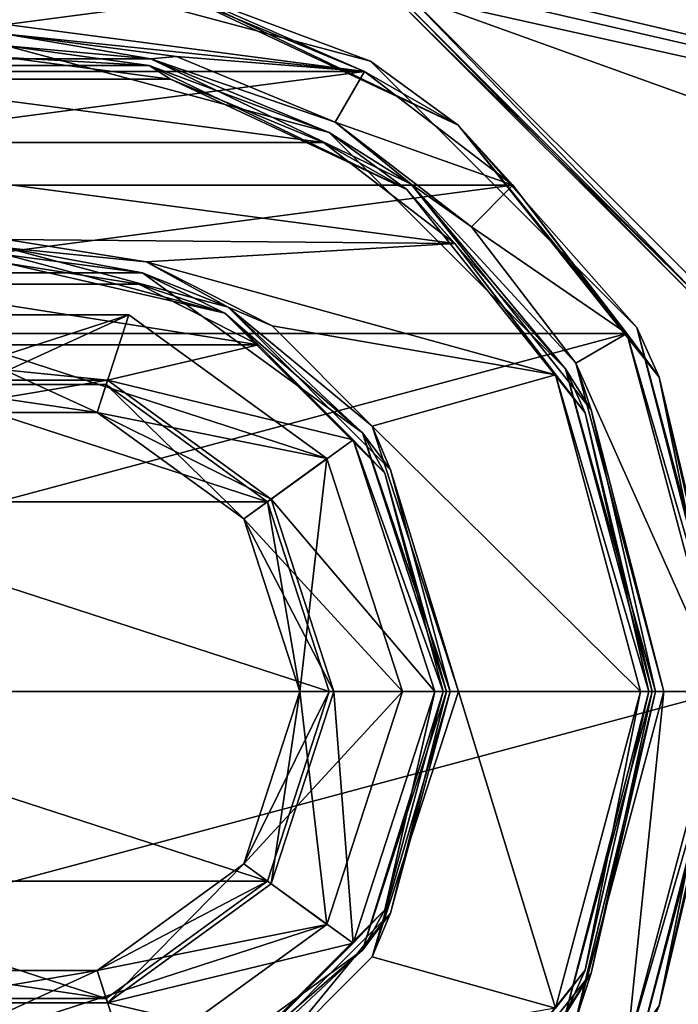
# Model space of a CAD drawing. Header units: millimetres. Extents: x -114 to 114, y -48 to 36.
# Tile 168 of 256: x -23 to -12, y -5 to 11. Entities that reach past the tile are written whole.
import ezdxf

# ---------------------------------------------------------------- set-up
doc = ezdxf.new("R2010")
doc.units = ezdxf.units.MM
doc.header["$LTSCALE"] = 65.185185
for name, color, linetype in [('2', 7, 'CONTINUOUS'), ('2786', 7, 'CONTINUOUS'), ('2804', 7, 'CONTINUOUS'), ('2805', 7, 'CONTINUOUS'), ('2806', 7, 'CONTINUOUS'), ('2807', 7, 'CONTINUOUS'), ('2808', 7, 'CONTINUOUS'), ('2809', 7, 'CONTINUOUS'), ('2810', 7, 'CONTINUOUS'), ('2811', 7, 'CONTINUOUS'), ('2812', 7, 'CONTINUOUS'), ('2813', 7, 'CONTINUOUS'), ('2814', 7, 'CONTINUOUS'), ('2815', 7, 'CONTINUOUS'), ('2816', 7, 'CONTINUOUS'), ('2817', 7, 'CONTINUOUS'), ('2818', 7, 'CONTINUOUS'), ('2819', 7, 'CONTINUOUS'), ('2820', 7, 'CONTINUOUS'), ('2821', 7, 'CONTINUOUS'), ('2822', 7, 'CONTINUOUS'), ('2823', 7, 'CONTINUOUS'), ('2824', 7, 'CONTINUOUS'), ('2825', 7, 'CONTINUOUS'), ('2826', 7, 'CONTINUOUS'), ('2827', 7, 'CONTINUOUS'), ('2828', 7, 'CONTINUOUS'), ('2829', 7, 'CONTINUOUS'), ('2830', 7, 'CONTINUOUS'), ('2831', 7, 'CONTINUOUS'), ('2832', 7, 'CONTINUOUS'), ('2833', 7, 'CONTINUOUS'), ('2834', 7, 'CONTINUOUS'), ('2835', 7, 'CONTINUOUS'), ('2836', 7, 'CONTINUOUS'), ('2837', 7, 'CONTINUOUS'), ('2838', 7, 'CONTINUOUS'), ('2839', 7, 'CONTINUOUS'), ('2840', 7, 'CONTINUOUS'), ('74', 7, 'CONTINUOUS'), ('83', 7, 'CONTINUOUS'), ('85', 7, 'CONTINUOUS')]:
    doc.layers.add(name, color=color, linetype=linetype)

msp = doc.modelspace()

# ---------------------------------------------------------------- linework, layer by layer
at = {"layer": '2', "linetype": 'CONTINUOUS'}
for points in [[(113, 35, 92.5), (-113, 35, 92.5), (72.725, 6.847, 92.5), (113, 35, 92.5)], [(-113, 35, 92.5), (-23.5, 13.7, 92.5), (17.674, 4.231, 92.5), (-113, 35, 92.5)], [(-113, 35, 92.5), (63.3, 0, 92.5), (64.674, 4.231, 92.5), (-113, 35, 92.5)], [(63.3, 0, 92.5), (-113, 35, 92.5), (25.725, 6.847, 92.5), (63.3, 0, 92.5)], [(72.725, 6.847, 92.5), (-113, 35, 92.5), (68.275, 6.847, 92.5), (72.725, 6.847, 92.5)], [(68.275, 6.847, 92.5), (-113, 35, 92.5), (64.674, 4.231, 92.5), (68.275, 6.847, 92.5)], [(25.725, 6.847, 92.5), (-113, 35, 92.5), (21.275, 6.847, 92.5), (25.725, 6.847, 92.5)], [(21.275, 6.847, 92.5), (-113, 35, 92.5), (17.674, 4.231, 92.5), (21.275, 6.847, 92.5)], [(-23.5, 13.7, 92.5), (-16.649, 11.864, 92.5), (17.674, 4.231, 92.5), (-23.5, 13.7, 92.5)], [(-16.649, 11.864, 92.5), (-11.634, 6.848, 92.5), (16.3, 0, 92.5), (-16.649, 11.864, 92.5)], [(-16.649, 11.864, 92.5), (16.3, 0, 92.5), (17.674, 4.231, 92.5), (-16.649, 11.864, 92.5)]]:
    msp.add_3dface(points, dxfattribs=at)
at = {"layer": '2786', "linetype": 'CONTINUOUS'}
for points in [[(110.5, 32.5, 90), (-11.634, 6.848, 90), (-16.649, 11.864, 90), (110.5, 32.5, 90)], [(-50.5, -32.5, 90), (-16.649, -11.864, 90), (16.3, 0, 90), (-50.5, -32.5, 90)], [(-50.5, -32.5, 90), (63.3, 0, 90), (64.674, -4.231, 90), (-50.5, -32.5, 90)], [(63.3, 0, 90), (-50.5, -32.5, 90), (25.725, -6.847, 90), (63.3, 0, 90)], [(-50.5, -32.5, 90), (16.3, 0, 90), (17.674, -4.231, 90), (-50.5, -32.5, 90)], [(-16.649, -11.864, 90), (-11.634, -6.848, 90), (16.3, 0, 90), (-16.649, -11.864, 90)], [(-50.5, -32.5, 90), (64.674, -4.231, 90), (68.275, -6.847, 90), (-50.5, -32.5, 90)], [(-50.5, -32.5, 90), (17.674, -4.231, 90), (21.275, -6.847, 90), (-50.5, -32.5, 90)]]:
    msp.add_3dface(points, dxfattribs=at)
at = {"layer": '2804', "linetype": 'CONTINUOUS'}
for points in [[(-20.341, 11.784, 79.946), (-17.398, 10.565, 79.946), (-26.659, 11.784, 79.946), (-20.341, 11.784, 79.946)], [(-26.659, 11.784, 79.946), (-17.398, 10.565, 79.946), (-23.5, 11.2, 79.946), (-26.659, 11.784, 79.946)], [(-23.5, 11.2, 79.946), (-17.398, 10.565, 79.946), (-20.6, 10.818, 79.946), (-23.5, 11.2, 79.946)], [(-20.6, 10.818, 79.946), (-17.398, 10.565, 79.946), (-17.898, 9.698, 79.946), (-20.6, 10.818, 79.946)], [(-17.398, 10.565, 79.946), (-14.871, 8.625, 79.946), (-17.898, 9.698, 79.946), (-17.398, 10.565, 79.946)], [(-17.898, 9.698, 79.946), (-14.871, 8.625, 79.946), (-15.578, 7.917, 79.946), (-17.898, 9.698, 79.946)], [(-14.871, 8.625, 79.946), (-12.932, 6.097, 79.946), (-15.578, 7.917, 79.946), (-14.871, 8.625, 79.946)], [(-15.578, 7.917, 79.946), (-12.932, 6.097, 79.946), (-13.798, 5.596, 79.946), (-15.578, 7.917, 79.946)], [(-12.932, 6.097, 79.946), (-11.3, 0, 79.946), (-13.798, 5.596, 79.946), (-12.932, 6.097, 79.946)], [(-13.798, 5.596, 79.946), (-11.3, 0, 79.946), (-12.3, 0, 79.946), (-13.798, 5.596, 79.946)], [(-12.3, 0, 79.946), (-12.932, -6.097, 79.946), (-13.798, -5.596, 79.946), (-12.3, 0, 79.946)], [(-11.3, 0, 79.946), (-12.932, -6.097, 79.946), (-12.3, 0, 79.946), (-11.3, 0, 79.946)]]:
    msp.add_3dface(points, dxfattribs=at)
at = {"layer": '2805', "linetype": 'CONTINUOUS'}
for points in [[(-12.5, 0, 91.246), (-12.5, 0, 80.146), (-13.974, -5.5, 80.146), (-12.5, 0, 91.246)], [(-13.974, -5.5, 91.246), (-12.5, 0, 91.246), (-13.974, -5.5, 80.146), (-13.974, -5.5, 91.246)]]:
    msp.add_3dface(points, dxfattribs=at)
at = {"layer": '2806', "linetype": 'CONTINUOUS'}
for points in [[(-23.5, 10.8, 91.446), (-20.704, 10.432, 91.446), (-26.296, 10.432, 91.446), (-23.5, 10.8, 91.446)], [(-26.296, 10.432, 91.446), (-18.098, 9.352, 91.446), (-28.902, 9.352, 91.446), (-26.296, 10.432, 91.446)], [(-20.704, 10.432, 91.446), (-18.098, 9.352, 91.446), (-26.296, 10.432, 91.446), (-20.704, 10.432, 91.446)], [(-18.098, 9.352, 91.446), (-15.861, 7.635, 91.446), (-28.902, 9.352, 91.446), (-18.098, 9.352, 91.446)], [(-28.902, 9.352, 91.446), (-15.861, 7.635, 91.446), (-23.5, 7.7, 91.446), (-28.902, 9.352, 91.446)], [(-23.5, 7.7, 91.446), (-15.861, 7.635, 91.446), (-21.119, 7.323, 91.446), (-23.5, 7.7, 91.446)], [(-15.861, 7.635, 91.446), (-14.145, 5.396, 91.446), (-21.119, 7.323, 91.446), (-15.861, 7.635, 91.446)], [(-21.119, 7.323, 91.446), (-14.145, 5.396, 91.446), (-18.972, 6.228, 91.446), (-21.119, 7.323, 91.446)], [(-18.972, 6.228, 91.446), (-14.145, 5.396, 91.446), (-17.269, 4.523, 91.446), (-18.972, 6.228, 91.446)], [(-14.145, 5.396, 91.446), (-12.7, 0, 91.446), (-17.269, 4.523, 91.446), (-14.145, 5.396, 91.446)], [(-12.7, 0, 91.446), (-15.8, 0, 91.446), (-17.269, 4.523, 91.446), (-12.7, 0, 91.446)], [(-15.8, 0, 91.446), (-14.145, -5.396, 91.446), (-17.269, -4.523, 91.446), (-15.8, 0, 91.446)], [(-12.7, 0, 91.446), (-14.145, -5.396, 91.446), (-15.8, 0, 91.446), (-12.7, 0, 91.446)], [(-17.269, -4.523, 91.446), (-14.145, -5.396, 91.446), (-18.972, -6.228, 91.446), (-17.269, -4.523, 91.446)]]:
    msp.add_3dface(points, dxfattribs=at)
at = {"layer": '2807', "linetype": 'CONTINUOUS'}
for points in [[(-17.432, -4.408, 81.146), (-16, 0, 81.146), (-17.432, -4.408, 91.246), (-17.432, -4.408, 81.146)], [(-17.432, -4.408, 91.246), (-16, 0, 81.146), (-16, 0, 91.246), (-17.432, -4.408, 91.246)], [(-21.182, -7.133, 81.146), (-17.432, -4.408, 81.146), (-21.182, -7.133, 91.246), (-21.182, -7.133, 81.146)], [(-21.182, -7.133, 91.246), (-17.432, -4.408, 81.146), (-17.432, -4.408, 91.246), (-21.182, -7.133, 91.246)]]:
    msp.add_3dface(points, dxfattribs=at)
at = {"layer": '2808', "linetype": 'CONTINUOUS'}
for points in [[(-23.5, 7.3, 80.946), (-21.243, 6.942, 80.946), (-25.757, 6.942, 80.946), (-23.5, 7.3, 80.946)], [(-25.757, 6.942, 80.946), (-19.207, 5.905, 80.946), (-27.793, 5.905, 80.946), (-25.757, 6.942, 80.946)], [(-21.243, 6.942, 80.946), (-19.207, 5.905, 80.946), (-25.757, 6.942, 80.946), (-21.243, 6.942, 80.946)], [(-27.793, 5.905, 80.946), (-19.207, 5.905, 80.946), (-21.777, 5.304, 80.946), (-27.793, 5.905, 80.946)], [(-25.223, 5.304, 80.946), (-27.793, 5.905, 80.946), (-21.777, 5.304, 80.946), (-25.223, 5.304, 80.946)], [(-19.207, 5.905, 80.946), (-17.592, 4.288, 80.946), (-21.777, 5.304, 80.946), (-19.207, 5.905, 80.946)], [(-21.777, 5.304, 80.946), (-17.592, 4.288, 80.946), (-18.988, 3.278, 80.946), (-21.777, 5.304, 80.946)], [(-17.592, 4.288, 80.946), (-16.2, 0, 80.946), (-18.988, 3.278, 80.946), (-17.592, 4.288, 80.946)], [(-16.2, 0, 80.946), (-17.923, 0, 80.946), (-18.988, 3.278, 80.946), (-16.2, 0, 80.946)], [(-17.923, 0, 80.946), (-17.592, -4.288, 80.946), (-18.988, -3.278, 80.946), (-17.923, 0, 80.946)], [(-16.2, 0, 80.946), (-17.592, -4.288, 80.946), (-17.923, 0, 80.946), (-16.2, 0, 80.946)], [(-18.988, -3.278, 80.946), (-17.592, -4.288, 80.946), (-21.777, -5.304, 80.946), (-18.988, -3.278, 80.946)], [(-17.592, -4.288, 80.946), (-19.207, -5.905, 80.946), (-21.777, -5.304, 80.946), (-17.592, -4.288, 80.946)], [(-19.207, -5.905, 80.946), (-27.793, -5.905, 80.946), (-25.223, -5.304, 80.946), (-19.207, -5.905, 80.946)], [(-21.777, -5.304, 80.946), (-19.207, -5.905, 80.946), (-25.223, -5.304, 80.946), (-21.777, -5.304, 80.946)]]:
    msp.add_3dface(points, dxfattribs=at)
at = {"layer": '2809', "linetype": 'CONTINUOUS'}
for points in [[(-18.5, 0, 84.446), (-18.5, 0, 81.946), (-19.455, -2.939, 81.946), (-18.5, 0, 84.446)], [(-19.455, -2.939, 84.446), (-18.5, 0, 84.446), (-19.455, -2.939, 81.946), (-19.455, -2.939, 84.446)], [(-21.955, -4.755, 84.446), (-19.455, -2.939, 84.446), (-21.955, -4.755, 81.946), (-21.955, -4.755, 84.446)], [(-21.955, -4.755, 81.946), (-19.455, -2.939, 84.446), (-19.455, -2.939, 81.946), (-21.955, -4.755, 81.946)], [(-25.045, -4.755, 84.446), (-21.955, -4.755, 84.446), (-25.045, -4.755, 81.946), (-25.045, -4.755, 84.446)], [(-25.045, -4.755, 81.946), (-21.955, -4.755, 84.446), (-21.955, -4.755, 81.946), (-25.045, -4.755, 81.946)]]:
    msp.add_3dface(points, dxfattribs=at)
at = {"layer": '2810', "linetype": 'CONTINUOUS'}
for points in [[(-26.659, 11.784, 92.946), (-29.602, 10.565, 92.946), (-20.341, 11.784, 92.946), (-26.659, 11.784, 92.946)], [(-20.341, 11.784, 92.946), (-29.602, 10.565, 92.946), (-17.398, 10.565, 92.946), (-20.341, 11.784, 92.946)], [(-29.602, 10.565, 92.946), (-32.129, 8.625, 92.946), (-17.398, 10.565, 92.946), (-29.602, 10.565, 92.946)], [(-17.398, 10.565, 92.946), (-32.129, 8.625, 92.946), (-14.871, 8.625, 92.946), (-17.398, 10.565, 92.946)], [(-32.129, 8.625, 92.946), (-34.068, 6.097, 92.946), (-14.871, 8.625, 92.946), (-32.129, 8.625, 92.946)], [(-14.871, 8.625, 92.946), (-34.068, 6.097, 92.946), (-12.932, 6.097, 92.946), (-14.871, 8.625, 92.946)], [(-34.068, 6.097, 92.946), (-35.7, 0, 92.946), (-12.932, 6.097, 92.946), (-34.068, 6.097, 92.946)], [(-12.932, 6.097, 92.946), (-35.7, 0, 92.946), (-11.3, 0, 92.946), (-12.932, 6.097, 92.946)], [(-11.3, 0, 92.946), (-35.7, 0, 92.946), (-34.068, -6.097, 92.946), (-11.3, 0, 92.946)], [(-12.932, -6.097, 92.946), (-11.3, 0, 92.946), (-34.068, -6.097, 92.946), (-12.932, -6.097, 92.946)]]:
    msp.add_3dface(points, dxfattribs=at)
at = {"layer": '2811', "linetype": 'CONTINUOUS'}
for points in [[(-12.761, -6.2, 80.146), (-11.1, 0, 80.146), (-12.761, -6.2, 92.746), (-12.761, -6.2, 80.146)], [(-12.761, -6.2, 92.746), (-11.1, 0, 80.146), (-11.1, 0, 92.746), (-12.761, -6.2, 92.746)]]:
    msp.add_3dface(points, dxfattribs=at)
at = {"layer": '2812', "linetype": 'CONTINUOUS'}
for points in [[(-18, 9.526, 91.246), (-23.5, 11, 91.246), (-18, 9.526, 80.146), (-18, 9.526, 91.246)], [(-18, 9.526, 80.146), (-23.5, 11, 91.246), (-23.5, 11, 80.146), (-18, 9.526, 80.146)], [(-13.974, 5.5, 91.246), (-18, 9.526, 91.246), (-13.974, 5.5, 80.146), (-13.974, 5.5, 91.246)], [(-13.974, 5.5, 80.146), (-18, 9.526, 91.246), (-18, 9.526, 80.146), (-13.974, 5.5, 80.146)], [(-12.5, 0, 80.146), (-12.5, 0, 91.246), (-13.974, 5.5, 91.246), (-12.5, 0, 80.146)], [(-12.5, 0, 80.146), (-13.974, 5.5, 91.246), (-13.974, 5.5, 80.146), (-12.5, 0, 80.146)]]:
    msp.add_3dface(points, dxfattribs=at)
at = {"layer": '2813', "linetype": 'CONTINUOUS'}
for points in [[(-21.182, 7.133, 81.146), (-25.818, 7.133, 81.146), (-21.182, 7.133, 91.246), (-21.182, 7.133, 81.146)], [(-21.182, 7.133, 91.246), (-25.818, 7.133, 81.146), (-25.818, 7.133, 91.246), (-21.182, 7.133, 91.246)], [(-17.432, 4.408, 81.146), (-21.182, 7.133, 81.146), (-17.432, 4.408, 91.246), (-17.432, 4.408, 81.146)], [(-17.432, 4.408, 91.246), (-21.182, 7.133, 81.146), (-21.182, 7.133, 91.246), (-17.432, 4.408, 91.246)], [(-16, 0, 91.246), (-16, 0, 81.146), (-17.432, 4.408, 81.146), (-16, 0, 91.246)], [(-16, 0, 91.246), (-17.432, 4.408, 81.146), (-17.432, 4.408, 91.246), (-16, 0, 91.246)]]:
    msp.add_3dface(points, dxfattribs=at)
at = {"layer": '2814', "linetype": 'CONTINUOUS'}
for points in [[(-21.955, 4.755, 84.446), (-25.045, 4.755, 84.446), (-21.955, 4.755, 81.946), (-21.955, 4.755, 84.446)], [(-21.955, 4.755, 81.946), (-25.045, 4.755, 84.446), (-25.045, 4.755, 81.946), (-21.955, 4.755, 81.946)], [(-19.455, 2.939, 84.446), (-21.955, 4.755, 84.446), (-19.455, 2.939, 81.946), (-19.455, 2.939, 84.446)], [(-19.455, 2.939, 81.946), (-21.955, 4.755, 84.446), (-21.955, 4.755, 81.946), (-19.455, 2.939, 81.946)], [(-18.5, 0, 81.946), (-18.5, 0, 84.446), (-19.455, 2.939, 84.446), (-18.5, 0, 81.946)], [(-18.5, 0, 81.946), (-19.455, 2.939, 84.446), (-19.455, 2.939, 81.946), (-18.5, 0, 81.946)]]:
    msp.add_3dface(points, dxfattribs=at)
at = {"layer": '2815', "linetype": 'CONTINUOUS'}
for points in [[(-17.3, 10.739, 80.146), (-23.5, 12.4, 80.146), (-17.3, 10.739, 92.746), (-17.3, 10.739, 80.146)], [(-17.3, 10.739, 92.746), (-23.5, 12.4, 80.146), (-23.5, 12.4, 92.746), (-17.3, 10.739, 92.746)], [(-12.761, 6.2, 80.146), (-17.3, 10.739, 80.146), (-12.761, 6.2, 92.746), (-12.761, 6.2, 80.146)], [(-12.761, 6.2, 92.746), (-17.3, 10.739, 80.146), (-17.3, 10.739, 92.746), (-12.761, 6.2, 92.746)], [(-11.1, 0, 92.746), (-11.1, 0, 80.146), (-12.761, 6.2, 80.146), (-11.1, 0, 92.746)], [(-11.1, 0, 92.746), (-12.761, 6.2, 80.146), (-12.761, 6.2, 92.746), (-11.1, 0, 92.746)]]:
    msp.add_3dface(points, dxfattribs=at)
at = {"layer": '2816', "linetype": 'CONTINUOUS'}
for points in [[(-18, 0, 89.946), (-19.05, -3.233, 89.946), (-18, 0, 91.946), (-18, 0, 89.946)], [(-18, 0, 91.946), (-19.05, -3.233, 89.946), (-19.05, -3.233, 91.946), (-18, 0, 91.946)], [(-19.05, -3.233, 89.946), (-21.8, -5.231, 89.946), (-19.05, -3.233, 91.946), (-19.05, -3.233, 89.946)], [(-19.05, -3.233, 91.946), (-21.8, -5.231, 89.946), (-21.8, -5.231, 91.946), (-19.05, -3.233, 91.946)], [(-21.8, -5.231, 89.946), (-25.2, -5.231, 89.946), (-21.8, -5.231, 91.946), (-21.8, -5.231, 89.946)], [(-21.8, -5.231, 91.946), (-25.2, -5.231, 89.946), (-25.2, -5.231, 91.946), (-21.8, -5.231, 91.946)]]:
    msp.add_3dface(points, dxfattribs=at)
at = {"layer": '2817', "linetype": 'CONTINUOUS'}
for points in [[(-25.2, 5.231, 91.946), (-19.05, 3.233, 91.946), (-27.95, 3.233, 91.946), (-25.2, 5.231, 91.946)], [(-21.8, 5.231, 91.946), (-19.05, 3.233, 91.946), (-25.2, 5.231, 91.946), (-21.8, 5.231, 91.946)], [(-18, 0, 91.946), (-29, 0, 91.946), (-27.95, 3.233, 91.946), (-18, 0, 91.946)], [(-19.05, 3.233, 91.946), (-18, 0, 91.946), (-27.95, 3.233, 91.946), (-19.05, 3.233, 91.946)], [(-18, 0, 91.946), (-19.05, -3.233, 91.946), (-29, 0, 91.946), (-18, 0, 91.946)], [(-19.05, -3.233, 91.946), (-27.95, -3.233, 91.946), (-29, 0, 91.946), (-19.05, -3.233, 91.946)], [(-19.05, -3.233, 91.946), (-21.8, -5.231, 91.946), (-27.95, -3.233, 91.946), (-19.05, -3.233, 91.946)], [(-21.8, -5.231, 91.946), (-25.2, -5.231, 91.946), (-27.95, -3.233, 91.946), (-21.8, -5.231, 91.946)]]:
    msp.add_3dface(points, dxfattribs=at)
at = {"layer": '2818', "linetype": 'CONTINUOUS'}
for points in [[(-21.8, 5.231, 91.946), (-25.2, 5.231, 91.946), (-21.8, 5.231, 89.946), (-21.8, 5.231, 91.946)], [(-21.8, 5.231, 89.946), (-25.2, 5.231, 91.946), (-25.2, 5.231, 89.946), (-21.8, 5.231, 89.946)], [(-19.05, 3.233, 91.946), (-21.8, 5.231, 91.946), (-19.05, 3.233, 89.946), (-19.05, 3.233, 91.946)], [(-19.05, 3.233, 89.946), (-21.8, 5.231, 91.946), (-21.8, 5.231, 89.946), (-19.05, 3.233, 89.946)], [(-18, 0, 89.946), (-18, 0, 91.946), (-19.05, 3.233, 91.946), (-18, 0, 89.946)], [(-18, 0, 89.946), (-19.05, 3.233, 91.946), (-19.05, 3.233, 89.946), (-18, 0, 89.946)]]:
    msp.add_3dface(points, dxfattribs=at)
at = {"layer": '2819', "linetype": 'CONTINUOUS'}
for points in [[(-19.05, -3.233, 89.946), (-18, 0, 89.946), (-19.455, -2.939, 89.446), (-19.05, -3.233, 89.946)], [(-19.455, -2.939, 89.446), (-18, 0, 89.946), (-18.5, 0, 89.446), (-19.455, -2.939, 89.446)], [(-21.955, -4.755, 89.446), (-19.05, -3.233, 89.946), (-19.455, -2.939, 89.446), (-21.955, -4.755, 89.446)], [(-21.8, -5.231, 89.946), (-19.05, -3.233, 89.946), (-21.955, -4.755, 89.446), (-21.8, -5.231, 89.946)], [(-25.2, -5.231, 89.946), (-21.8, -5.231, 89.946), (-25.045, -4.755, 89.446), (-25.2, -5.231, 89.946)], [(-25.045, -4.755, 89.446), (-21.8, -5.231, 89.946), (-21.955, -4.755, 89.446), (-25.045, -4.755, 89.446)]]:
    msp.add_3dface(points, dxfattribs=at)
at = {"layer": '2820', "linetype": 'CONTINUOUS'}
for points in [[(-21.8, 5.231, 89.946), (-25.2, 5.231, 89.946), (-21.955, 4.755, 89.446), (-21.8, 5.231, 89.946)], [(-21.955, 4.755, 89.446), (-25.2, 5.231, 89.946), (-25.045, 4.755, 89.446), (-21.955, 4.755, 89.446)], [(-19.455, 2.939, 89.446), (-21.8, 5.231, 89.946), (-21.955, 4.755, 89.446), (-19.455, 2.939, 89.446)], [(-19.05, 3.233, 89.946), (-21.8, 5.231, 89.946), (-19.455, 2.939, 89.446), (-19.05, 3.233, 89.946)], [(-18.5, 0, 89.446), (-19.05, 3.233, 89.946), (-19.455, 2.939, 89.446), (-18.5, 0, 89.446)], [(-18, 0, 89.946), (-19.05, 3.233, 89.946), (-18.5, 0, 89.446), (-18, 0, 89.946)]]:
    msp.add_3dface(points, dxfattribs=at)
at = {"layer": '2821', "linetype": 'CONTINUOUS'}
for points in [[(-28.961, 3.968, 84.446), (-25.045, 4.755, 84.446), (-21.414, 6.42, 84.446), (-28.961, 3.968, 84.446)], [(-25.586, 6.42, 84.446), (-28.961, 3.968, 84.446), (-21.414, 6.42, 84.446), (-25.586, 6.42, 84.446)], [(-25.045, 4.755, 84.446), (-21.955, 4.755, 84.446), (-21.414, 6.42, 84.446), (-25.045, 4.755, 84.446)], [(-21.414, 6.42, 84.446), (-21.955, 4.755, 84.446), (-18.039, 3.968, 84.446), (-21.414, 6.42, 84.446)], [(-21.955, 4.755, 84.446), (-19.455, 2.939, 84.446), (-18.039, 3.968, 84.446), (-21.955, 4.755, 84.446)], [(-19.455, 2.939, 84.446), (-18.5, 0, 84.446), (-18.039, 3.968, 84.446), (-19.455, 2.939, 84.446)], [(-18.039, 3.968, 84.446), (-18.5, 0, 84.446), (-16.75, 0, 84.446), (-18.039, 3.968, 84.446)], [(-18.5, 0, 84.446), (-19.455, -2.939, 84.446), (-16.75, 0, 84.446), (-18.5, 0, 84.446)], [(-16.75, 0, 84.446), (-19.455, -2.939, 84.446), (-18.039, -3.968, 84.446), (-16.75, 0, 84.446)], [(-19.455, -2.939, 84.446), (-21.955, -4.755, 84.446), (-18.039, -3.968, 84.446), (-19.455, -2.939, 84.446)], [(-18.039, -3.968, 84.446), (-21.955, -4.755, 84.446), (-25.586, -6.42, 84.446), (-18.039, -3.968, 84.446)], [(-21.414, -6.42, 84.446), (-18.039, -3.968, 84.446), (-25.586, -6.42, 84.446), (-21.414, -6.42, 84.446)], [(-21.955, -4.755, 84.446), (-25.045, -4.755, 84.446), (-25.586, -6.42, 84.446), (-21.955, -4.755, 84.446)]]:
    msp.add_3dface(points, dxfattribs=at)
at = {"layer": '2822', "linetype": 'CONTINUOUS'}
for points in [[(-16.75, 0, 84.446), (-18.039, -3.968, 84.446), (-16.75, 0, 86.646), (-16.75, 0, 84.446)], [(-16.75, 0, 86.646), (-18.039, -3.968, 84.446), (-18.039, -3.968, 86.646), (-16.75, 0, 86.646)], [(-18.039, -3.968, 84.446), (-21.414, -6.42, 84.446), (-18.039, -3.968, 86.646), (-18.039, -3.968, 84.446)], [(-18.039, -3.968, 86.646), (-21.414, -6.42, 84.446), (-21.414, -6.42, 86.646), (-18.039, -3.968, 86.646)]]:
    msp.add_3dface(points, dxfattribs=at)
at = {"layer": '2823', "linetype": 'CONTINUOUS'}
for points in [[(-21.414, 6.42, 86.646), (-18.039, 3.968, 86.646), (-25.586, 6.42, 86.646), (-21.414, 6.42, 86.646)], [(-25.586, 6.42, 86.646), (-18.039, 3.968, 86.646), (-21.955, 4.755, 86.646), (-25.586, 6.42, 86.646)], [(-25.045, 4.755, 86.646), (-25.586, 6.42, 86.646), (-21.955, 4.755, 86.646), (-25.045, 4.755, 86.646)], [(-21.955, 4.755, 86.646), (-18.039, 3.968, 86.646), (-19.455, 2.939, 86.646), (-21.955, 4.755, 86.646)], [(-18.039, 3.968, 86.646), (-16.75, 0, 86.646), (-19.455, 2.939, 86.646), (-18.039, 3.968, 86.646)], [(-19.455, 2.939, 86.646), (-16.75, 0, 86.646), (-18.5, 0, 86.646), (-19.455, 2.939, 86.646)], [(-18.5, 0, 86.646), (-18.039, -3.968, 86.646), (-19.455, -2.939, 86.646), (-18.5, 0, 86.646)], [(-16.75, 0, 86.646), (-18.039, -3.968, 86.646), (-18.5, 0, 86.646), (-16.75, 0, 86.646)], [(-19.455, -2.939, 86.646), (-18.039, -3.968, 86.646), (-21.955, -4.755, 86.646), (-19.455, -2.939, 86.646)], [(-21.414, -6.42, 86.646), (-25.586, -6.42, 86.646), (-28.961, -3.968, 86.646), (-21.414, -6.42, 86.646)], [(-21.414, -6.42, 86.646), (-28.961, -3.968, 86.646), (-25.045, -4.755, 86.646), (-21.414, -6.42, 86.646)], [(-18.039, -3.968, 86.646), (-21.414, -6.42, 86.646), (-21.955, -4.755, 86.646), (-18.039, -3.968, 86.646)], [(-21.955, -4.755, 86.646), (-21.414, -6.42, 86.646), (-25.045, -4.755, 86.646), (-21.955, -4.755, 86.646)]]:
    msp.add_3dface(points, dxfattribs=at)
at = {"layer": '2824', "linetype": 'CONTINUOUS'}
for points in [[(-19.455, -2.939, 89.446), (-18.5, 0, 89.446), (-19.455, -2.939, 86.646), (-19.455, -2.939, 89.446)], [(-18.5, 0, 89.446), (-18.5, 0, 86.646), (-19.455, -2.939, 86.646), (-18.5, 0, 89.446)], [(-21.955, -4.755, 89.446), (-19.455, -2.939, 89.446), (-21.955, -4.755, 86.646), (-21.955, -4.755, 89.446)], [(-19.455, -2.939, 89.446), (-19.455, -2.939, 86.646), (-21.955, -4.755, 86.646), (-19.455, -2.939, 89.446)], [(-25.045, -4.755, 89.446), (-21.955, -4.755, 89.446), (-25.045, -4.755, 86.646), (-25.045, -4.755, 89.446)], [(-21.955, -4.755, 89.446), (-21.955, -4.755, 86.646), (-25.045, -4.755, 86.646), (-21.955, -4.755, 89.446)]]:
    msp.add_3dface(points, dxfattribs=at)
at = {"layer": '2825', "linetype": 'CONTINUOUS'}
for points in [[(-25.586, 6.42, 84.446), (-21.414, 6.42, 84.446), (-25.586, 6.42, 86.646), (-25.586, 6.42, 84.446)], [(-21.414, 6.42, 84.446), (-21.414, 6.42, 86.646), (-25.586, 6.42, 86.646), (-21.414, 6.42, 84.446)], [(-21.414, 6.42, 84.446), (-18.039, 3.968, 84.446), (-21.414, 6.42, 86.646), (-21.414, 6.42, 84.446)], [(-18.039, 3.968, 84.446), (-18.039, 3.968, 86.646), (-21.414, 6.42, 86.646), (-18.039, 3.968, 84.446)], [(-18.039, 3.968, 84.446), (-16.75, 0, 84.446), (-18.039, 3.968, 86.646), (-18.039, 3.968, 84.446)], [(-16.75, 0, 84.446), (-16.75, 0, 86.646), (-18.039, 3.968, 86.646), (-16.75, 0, 84.446)]]:
    msp.add_3dface(points, dxfattribs=at)
at = {"layer": '2826', "linetype": 'CONTINUOUS'}
for points in [[(-21.955, 4.755, 89.446), (-25.045, 4.755, 89.446), (-21.955, 4.755, 86.646), (-21.955, 4.755, 89.446)], [(-25.045, 4.755, 89.446), (-25.045, 4.755, 86.646), (-21.955, 4.755, 86.646), (-25.045, 4.755, 89.446)], [(-19.455, 2.939, 89.446), (-21.955, 4.755, 89.446), (-19.455, 2.939, 86.646), (-19.455, 2.939, 89.446)], [(-21.955, 4.755, 89.446), (-21.955, 4.755, 86.646), (-19.455, 2.939, 86.646), (-21.955, 4.755, 89.446)], [(-18.5, 0, 89.446), (-19.455, 2.939, 89.446), (-18.5, 0, 86.646), (-18.5, 0, 89.446)], [(-19.455, 2.939, 89.446), (-19.455, 2.939, 86.646), (-18.5, 0, 86.646), (-19.455, 2.939, 89.446)]]:
    msp.add_3dface(points, dxfattribs=at)
at = {"layer": '2827', "linetype": 'CONTINUOUS'}
for points in [[(-25.223, 5.304, 80.946), (-21.777, 5.304, 80.946), (-25.045, 4.755, 81.946), (-25.223, 5.304, 80.946)], [(-21.777, 5.304, 80.946), (-21.955, 4.755, 81.946), (-25.045, 4.755, 81.946), (-21.777, 5.304, 80.946)], [(-21.777, 5.304, 80.946), (-18.988, 3.278, 80.946), (-21.955, 4.755, 81.946), (-21.777, 5.304, 80.946)], [(-18.988, 3.278, 80.946), (-19.455, 2.939, 81.946), (-21.955, 4.755, 81.946), (-18.988, 3.278, 80.946)], [(-18.988, 3.278, 80.946), (-17.923, 0, 80.946), (-19.455, 2.939, 81.946), (-18.988, 3.278, 80.946)], [(-17.923, 0, 80.946), (-18.5, 0, 81.946), (-19.455, 2.939, 81.946), (-17.923, 0, 80.946)]]:
    msp.add_3dface(points, dxfattribs=at)
at = {"layer": '2828', "linetype": 'CONTINUOUS'}
for points in [[(-18.5, 0, 81.946), (-18.988, -3.278, 80.946), (-19.455, -2.939, 81.946), (-18.5, 0, 81.946)], [(-17.923, 0, 80.946), (-18.988, -3.278, 80.946), (-18.5, 0, 81.946), (-17.923, 0, 80.946)], [(-21.777, -5.304, 80.946), (-21.955, -4.755, 81.946), (-19.455, -2.939, 81.946), (-21.777, -5.304, 80.946)], [(-18.988, -3.278, 80.946), (-21.777, -5.304, 80.946), (-19.455, -2.939, 81.946), (-18.988, -3.278, 80.946)], [(-21.777, -5.304, 80.946), (-25.223, -5.304, 80.946), (-21.955, -4.755, 81.946), (-21.777, -5.304, 80.946)], [(-25.223, -5.304, 80.946), (-25.045, -4.755, 81.946), (-21.955, -4.755, 81.946), (-25.223, -5.304, 80.946)]]:
    msp.add_3dface(points, dxfattribs=at)
at = {"layer": '2829', "linetype": 'CONTINUOUS'}
for points in [[(-12.932, -6.097, 79.946), (-11.3, 0, 79.946), (-12.381, -5.355, 80.005), (-12.932, -6.097, 79.946)], [(-11.1, 0, 80.146), (-12.761, -6.2, 80.146), (-11.159, 0, 80.005), (-11.1, 0, 80.146)], [(-12.381, -5.355, 80.005), (-11.3, 0, 79.946), (-11.159, 0, 80.005), (-12.381, -5.355, 80.005)], [(-12.761, -6.2, 80.146), (-12.381, -5.355, 80.005), (-11.159, 0, 80.005), (-12.761, -6.2, 80.146)]]:
    msp.add_3dface(points, dxfattribs=at)
at = {"layer": '2830', "linetype": 'CONTINUOUS'}
for points in [[(-23.5, 12.4, 80.146), (-17.3, 10.739, 80.146), (-20.754, 12.032, 80.005), (-23.5, 12.4, 80.146)], [(-15.805, 9.649, 80.005), (-20.341, 11.784, 79.946), (-20.754, 12.032, 80.005), (-15.805, 9.649, 80.005)], [(-17.3, 10.739, 80.146), (-15.805, 9.649, 80.005), (-20.754, 12.032, 80.005), (-17.3, 10.739, 80.146)], [(-17.398, 10.565, 79.946), (-20.341, 11.784, 79.946), (-15.805, 9.649, 80.005), (-17.398, 10.565, 79.946)], [(-17.3, 10.739, 80.146), (-12.761, 6.2, 80.146), (-15.805, 9.649, 80.005), (-17.3, 10.739, 80.146)], [(-14.871, 8.625, 79.946), (-17.398, 10.565, 79.946), (-15.805, 9.649, 80.005), (-14.871, 8.625, 79.946)], [(-12.381, 5.355, 80.005), (-14.871, 8.625, 79.946), (-15.805, 9.649, 80.005), (-12.381, 5.355, 80.005)], [(-12.761, 6.2, 80.146), (-12.381, 5.355, 80.005), (-15.805, 9.649, 80.005), (-12.761, 6.2, 80.146)], [(-12.932, 6.097, 79.946), (-14.871, 8.625, 79.946), (-12.381, 5.355, 80.005), (-12.932, 6.097, 79.946)], [(-11.3, 0, 79.946), (-12.932, 6.097, 79.946), (-11.159, 0, 80.005), (-11.3, 0, 79.946)], [(-11.159, 0, 80.005), (-12.932, 6.097, 79.946), (-12.381, 5.355, 80.005), (-11.159, 0, 80.005)], [(-12.761, 6.2, 80.146), (-11.1, 0, 80.146), (-12.381, 5.355, 80.005), (-12.761, 6.2, 80.146)], [(-11.1, 0, 80.146), (-11.159, 0, 80.005), (-12.381, 5.355, 80.005), (-11.1, 0, 80.146)]]:
    msp.add_3dface(points, dxfattribs=at)
at = {"layer": '2831', "linetype": 'CONTINUOUS'}
for points in [[(-13.974, -5.5, 80.146), (-12.5, 0, 80.146), (-13.537, -4.798, 80.005), (-13.974, -5.5, 80.146)], [(-12.3, 0, 79.946), (-13.798, -5.596, 79.946), (-12.441, 0, 80.005), (-12.3, 0, 79.946)], [(-13.798, -5.596, 79.946), (-13.537, -4.798, 80.005), (-12.441, 0, 80.005), (-13.798, -5.596, 79.946)], [(-13.537, -4.798, 80.005), (-12.5, 0, 80.146), (-12.441, 0, 80.005), (-13.537, -4.798, 80.005)], [(-15.578, -7.917, 79.946), (-16.605, -8.646, 80.005), (-13.537, -4.798, 80.005), (-15.578, -7.917, 79.946)], [(-16.605, -8.646, 80.005), (-13.974, -5.5, 80.146), (-13.537, -4.798, 80.005), (-16.605, -8.646, 80.005)], [(-13.798, -5.596, 79.946), (-15.578, -7.917, 79.946), (-13.537, -4.798, 80.005), (-13.798, -5.596, 79.946)]]:
    msp.add_3dface(points, dxfattribs=at)
at = {"layer": '2832', "linetype": 'CONTINUOUS'}
for points in [[(-23.5, 11.2, 79.946), (-21.039, 10.781, 80.005), (-25.961, 10.781, 80.005), (-23.5, 11.2, 79.946)], [(-23.5, 11.2, 79.946), (-20.6, 10.818, 79.946), (-21.039, 10.781, 80.005), (-23.5, 11.2, 79.946)], [(-21.039, 10.781, 80.005), (-23.5, 11, 80.146), (-25.961, 10.781, 80.005), (-21.039, 10.781, 80.005)], [(-18, 9.526, 80.146), (-23.5, 11, 80.146), (-21.039, 10.781, 80.005), (-18, 9.526, 80.146)], [(-20.6, 10.818, 79.946), (-17.898, 9.698, 79.946), (-21.039, 10.781, 80.005), (-20.6, 10.818, 79.946)], [(-17.898, 9.698, 79.946), (-16.605, 8.646, 80.005), (-21.039, 10.781, 80.005), (-17.898, 9.698, 79.946)], [(-16.605, 8.646, 80.005), (-18, 9.526, 80.146), (-21.039, 10.781, 80.005), (-16.605, 8.646, 80.005)], [(-17.898, 9.698, 79.946), (-15.578, 7.917, 79.946), (-16.605, 8.646, 80.005), (-17.898, 9.698, 79.946)], [(-13.974, 5.5, 80.146), (-18, 9.526, 80.146), (-16.605, 8.646, 80.005), (-13.974, 5.5, 80.146)], [(-15.578, 7.917, 79.946), (-13.798, 5.596, 79.946), (-16.605, 8.646, 80.005), (-15.578, 7.917, 79.946)], [(-13.798, 5.596, 79.946), (-13.537, 4.798, 80.005), (-16.605, 8.646, 80.005), (-13.798, 5.596, 79.946)], [(-13.537, 4.798, 80.005), (-13.974, 5.5, 80.146), (-16.605, 8.646, 80.005), (-13.537, 4.798, 80.005)], [(-13.798, 5.596, 79.946), (-12.3, 0, 79.946), (-13.537, 4.798, 80.005), (-13.798, 5.596, 79.946)], [(-12.5, 0, 80.146), (-13.974, 5.5, 80.146), (-12.441, 0, 80.005), (-12.5, 0, 80.146)], [(-12.441, 0, 80.005), (-13.974, 5.5, 80.146), (-13.537, 4.798, 80.005), (-12.441, 0, 80.005)], [(-12.3, 0, 79.946), (-12.441, 0, 80.005), (-13.537, 4.798, 80.005), (-12.3, 0, 79.946)]]:
    msp.add_3dface(points, dxfattribs=at)
at = {"layer": '2833', "linetype": 'CONTINUOUS'}
for points in [[(-23.5, 11, 91.246), (-21.065, 10.667, 91.388), (-25.935, 10.667, 91.388), (-23.5, 11, 91.246)], [(-23.5, 11, 91.246), (-18, 9.526, 91.246), (-21.065, 10.667, 91.388), (-23.5, 11, 91.246)], [(-21.065, 10.667, 91.388), (-23.5, 10.8, 91.446), (-25.935, 10.667, 91.388), (-21.065, 10.667, 91.388)], [(-20.704, 10.432, 91.446), (-23.5, 10.8, 91.446), (-21.065, 10.667, 91.388), (-20.704, 10.432, 91.446)], [(-16.678, 8.554, 91.388), (-20.704, 10.432, 91.446), (-21.065, 10.667, 91.388), (-16.678, 8.554, 91.388)], [(-18, 9.526, 91.246), (-16.678, 8.554, 91.388), (-21.065, 10.667, 91.388), (-18, 9.526, 91.246)], [(-18.098, 9.352, 91.446), (-20.704, 10.432, 91.446), (-16.678, 8.554, 91.388), (-18.098, 9.352, 91.446)], [(-18, 9.526, 91.246), (-13.974, 5.5, 91.246), (-16.678, 8.554, 91.388), (-18, 9.526, 91.246)], [(-15.861, 7.635, 91.446), (-18.098, 9.352, 91.446), (-16.678, 8.554, 91.388), (-15.861, 7.635, 91.446)], [(-13.642, 4.747, 91.388), (-15.861, 7.635, 91.446), (-16.678, 8.554, 91.388), (-13.642, 4.747, 91.388)], [(-13.974, 5.5, 91.246), (-13.642, 4.747, 91.388), (-16.678, 8.554, 91.388), (-13.974, 5.5, 91.246)], [(-14.145, 5.396, 91.446), (-15.861, 7.635, 91.446), (-13.642, 4.747, 91.388), (-14.145, 5.396, 91.446)], [(-12.7, 0, 91.446), (-14.145, 5.396, 91.446), (-12.559, 0, 91.388), (-12.7, 0, 91.446)], [(-12.559, 0, 91.388), (-14.145, 5.396, 91.446), (-13.642, 4.747, 91.388), (-12.559, 0, 91.388)], [(-13.974, 5.5, 91.246), (-12.5, 0, 91.246), (-13.642, 4.747, 91.388), (-13.974, 5.5, 91.246)], [(-12.5, 0, 91.246), (-12.559, 0, 91.388), (-13.642, 4.747, 91.388), (-12.5, 0, 91.246)]]:
    msp.add_3dface(points, dxfattribs=at)
at = {"layer": '2834', "linetype": 'CONTINUOUS'}
for points in [[(-14.145, -5.396, 91.446), (-12.7, 0, 91.446), (-13.642, -4.747, 91.388), (-14.145, -5.396, 91.446)], [(-12.5, 0, 91.246), (-13.974, -5.5, 91.246), (-12.559, 0, 91.388), (-12.5, 0, 91.246)], [(-12.559, 0, 91.388), (-13.974, -5.5, 91.246), (-13.642, -4.747, 91.388), (-12.559, 0, 91.388)], [(-12.7, 0, 91.446), (-12.559, 0, 91.388), (-13.642, -4.747, 91.388), (-12.7, 0, 91.446)], [(-13.974, -5.5, 91.246), (-16.678, -8.554, 91.388), (-13.642, -4.747, 91.388), (-13.974, -5.5, 91.246)], [(-16.678, -8.554, 91.388), (-14.145, -5.396, 91.446), (-13.642, -4.747, 91.388), (-16.678, -8.554, 91.388)]]:
    msp.add_3dface(points, dxfattribs=at)
at = {"layer": '2835', "linetype": 'CONTINUOUS'}
for points in [[(-17.432, -4.408, 91.246), (-16, 0, 91.246), (-16.954, -3.779, 91.388), (-17.432, -4.408, 91.246)], [(-15.8, 0, 91.446), (-17.269, -4.523, 91.446), (-15.941, 0, 91.388), (-15.8, 0, 91.446)], [(-17.269, -4.523, 91.446), (-16.954, -3.779, 91.388), (-15.941, 0, 91.388), (-17.269, -4.523, 91.446)], [(-16.954, -3.779, 91.388), (-16, 0, 91.246), (-15.941, 0, 91.388), (-16.954, -3.779, 91.388)], [(-18.972, -6.228, 91.446), (-19.721, -6.546, 91.388), (-16.954, -3.779, 91.388), (-18.972, -6.228, 91.446)], [(-19.721, -6.546, 91.388), (-17.432, -4.408, 91.246), (-16.954, -3.779, 91.388), (-19.721, -6.546, 91.388)], [(-17.269, -4.523, 91.446), (-18.972, -6.228, 91.446), (-16.954, -3.779, 91.388), (-17.269, -4.523, 91.446)], [(-21.182, -7.133, 91.246), (-17.432, -4.408, 91.246), (-19.721, -6.546, 91.388), (-21.182, -7.133, 91.246)]]:
    msp.add_3dface(points, dxfattribs=at)
at = {"layer": '2836', "linetype": 'CONTINUOUS'}
for points in [[(-21.182, 7.133, 91.246), (-25.818, 7.133, 91.246), (-23.5, 7.559, 91.388), (-21.182, 7.133, 91.246)], [(-23.5, 7.7, 91.446), (-21.119, 7.323, 91.446), (-23.5, 7.559, 91.388), (-23.5, 7.7, 91.446)], [(-21.119, 7.323, 91.446), (-19.721, 6.546, 91.388), (-23.5, 7.559, 91.388), (-21.119, 7.323, 91.446)], [(-19.721, 6.546, 91.388), (-21.182, 7.133, 91.246), (-23.5, 7.559, 91.388), (-19.721, 6.546, 91.388)], [(-21.119, 7.323, 91.446), (-18.972, 6.228, 91.446), (-19.721, 6.546, 91.388), (-21.119, 7.323, 91.446)], [(-17.432, 4.408, 91.246), (-21.182, 7.133, 91.246), (-19.721, 6.546, 91.388), (-17.432, 4.408, 91.246)], [(-18.972, 6.228, 91.446), (-17.269, 4.523, 91.446), (-19.721, 6.546, 91.388), (-18.972, 6.228, 91.446)], [(-17.269, 4.523, 91.446), (-16.954, 3.779, 91.388), (-19.721, 6.546, 91.388), (-17.269, 4.523, 91.446)], [(-16.954, 3.779, 91.388), (-17.432, 4.408, 91.246), (-19.721, 6.546, 91.388), (-16.954, 3.779, 91.388)], [(-16, 0, 91.246), (-17.432, 4.408, 91.246), (-15.941, 0, 91.388), (-16, 0, 91.246)], [(-15.941, 0, 91.388), (-17.432, 4.408, 91.246), (-16.954, 3.779, 91.388), (-15.941, 0, 91.388)], [(-17.269, 4.523, 91.446), (-15.8, 0, 91.446), (-16.954, 3.779, 91.388), (-17.269, 4.523, 91.446)], [(-15.8, 0, 91.446), (-15.941, 0, 91.388), (-16.954, 3.779, 91.388), (-15.8, 0, 91.446)]]:
    msp.add_3dface(points, dxfattribs=at)
at = {"layer": '2837', "linetype": 'CONTINUOUS'}
for points in [[(-17.592, -4.288, 80.946), (-16.2, 0, 80.946), (-17.056, -3.721, 81.005), (-17.592, -4.288, 80.946)], [(-16, 0, 81.146), (-17.432, -4.408, 81.146), (-16.059, 0, 81.005), (-16, 0, 81.146)], [(-17.056, -3.721, 81.005), (-16.2, 0, 80.946), (-16.059, 0, 81.005), (-17.056, -3.721, 81.005)], [(-17.432, -4.408, 81.146), (-17.056, -3.721, 81.005), (-16.059, 0, 81.005), (-17.432, -4.408, 81.146)], [(-17.432, -4.408, 81.146), (-19.779, -6.444, 81.005), (-17.056, -3.721, 81.005), (-17.432, -4.408, 81.146)], [(-19.779, -6.444, 81.005), (-17.592, -4.288, 80.946), (-17.056, -3.721, 81.005), (-19.779, -6.444, 81.005)], [(-19.207, -5.905, 80.946), (-17.592, -4.288, 80.946), (-19.779, -6.444, 81.005), (-19.207, -5.905, 80.946)], [(-17.432, -4.408, 81.146), (-21.182, -7.133, 81.146), (-19.779, -6.444, 81.005), (-17.432, -4.408, 81.146)]]:
    msp.add_3dface(points, dxfattribs=at)
at = {"layer": '2838', "linetype": 'CONTINUOUS'}
for points in [[(-25.818, 7.133, 81.146), (-21.182, 7.133, 81.146), (-23.5, 7.441, 81.005), (-25.818, 7.133, 81.146)], [(-19.779, 6.444, 81.005), (-23.5, 7.3, 80.946), (-23.5, 7.441, 81.005), (-19.779, 6.444, 81.005)], [(-21.182, 7.133, 81.146), (-19.779, 6.444, 81.005), (-23.5, 7.441, 81.005), (-21.182, 7.133, 81.146)], [(-21.243, 6.942, 80.946), (-23.5, 7.3, 80.946), (-19.779, 6.444, 81.005), (-21.243, 6.942, 80.946)], [(-21.182, 7.133, 81.146), (-17.432, 4.408, 81.146), (-19.779, 6.444, 81.005), (-21.182, 7.133, 81.146)], [(-19.207, 5.905, 80.946), (-21.243, 6.942, 80.946), (-19.779, 6.444, 81.005), (-19.207, 5.905, 80.946)], [(-17.056, 3.721, 81.005), (-19.207, 5.905, 80.946), (-19.779, 6.444, 81.005), (-17.056, 3.721, 81.005)], [(-17.432, 4.408, 81.146), (-17.056, 3.721, 81.005), (-19.779, 6.444, 81.005), (-17.432, 4.408, 81.146)], [(-17.592, 4.288, 80.946), (-19.207, 5.905, 80.946), (-17.056, 3.721, 81.005), (-17.592, 4.288, 80.946)], [(-17.432, 4.408, 81.146), (-16, 0, 81.146), (-17.056, 3.721, 81.005), (-17.432, 4.408, 81.146)], [(-16.2, 0, 80.946), (-17.592, 4.288, 80.946), (-16.059, 0, 81.005), (-16.2, 0, 80.946)], [(-16.059, 0, 81.005), (-17.592, 4.288, 80.946), (-17.056, 3.721, 81.005), (-16.059, 0, 81.005)], [(-16, 0, 81.146), (-16.059, 0, 81.005), (-17.056, 3.721, 81.005), (-16, 0, 81.146)]]:
    msp.add_3dface(points, dxfattribs=at)
at = {"layer": '2839', "linetype": 'CONTINUOUS'}
for points in [[(-11.3, 0, 92.946), (-12.932, -6.097, 92.946), (-11.159, 0, 92.888), (-11.3, 0, 92.946)], [(-12.761, -6.2, 92.746), (-11.1, 0, 92.746), (-12.381, -5.355, 92.888), (-12.761, -6.2, 92.746)], [(-12.381, -5.355, 92.888), (-11.1, 0, 92.746), (-11.159, 0, 92.888), (-12.381, -5.355, 92.888)], [(-12.932, -6.097, 92.946), (-12.381, -5.355, 92.888), (-11.159, 0, 92.888), (-12.932, -6.097, 92.946)]]:
    msp.add_3dface(points, dxfattribs=at)
at = {"layer": '2840', "linetype": 'CONTINUOUS'}
for points in [[(-17.3, 10.739, 92.746), (-23.5, 12.4, 92.746), (-20.754, 12.032, 92.888), (-17.3, 10.739, 92.746)], [(-20.341, 11.784, 92.946), (-17.398, 10.565, 92.946), (-20.754, 12.032, 92.888), (-20.341, 11.784, 92.946)], [(-17.398, 10.565, 92.946), (-15.805, 9.649, 92.888), (-20.754, 12.032, 92.888), (-17.398, 10.565, 92.946)], [(-15.805, 9.649, 92.888), (-17.3, 10.739, 92.746), (-20.754, 12.032, 92.888), (-15.805, 9.649, 92.888)], [(-12.761, 6.2, 92.746), (-17.3, 10.739, 92.746), (-15.805, 9.649, 92.888), (-12.761, 6.2, 92.746)], [(-17.398, 10.565, 92.946), (-14.871, 8.625, 92.946), (-15.805, 9.649, 92.888), (-17.398, 10.565, 92.946)], [(-14.871, 8.625, 92.946), (-12.932, 6.097, 92.946), (-15.805, 9.649, 92.888), (-14.871, 8.625, 92.946)], [(-12.932, 6.097, 92.946), (-12.381, 5.355, 92.888), (-15.805, 9.649, 92.888), (-12.932, 6.097, 92.946)], [(-12.381, 5.355, 92.888), (-12.761, 6.2, 92.746), (-15.805, 9.649, 92.888), (-12.381, 5.355, 92.888)], [(-12.932, 6.097, 92.946), (-11.3, 0, 92.946), (-12.381, 5.355, 92.888), (-12.932, 6.097, 92.946)], [(-11.1, 0, 92.746), (-12.761, 6.2, 92.746), (-11.159, 0, 92.888), (-11.1, 0, 92.746)], [(-11.159, 0, 92.888), (-12.761, 6.2, 92.746), (-12.381, 5.355, 92.888), (-11.159, 0, 92.888)], [(-11.3, 0, 92.946), (-11.159, 0, 92.888), (-12.381, 5.355, 92.888), (-11.3, 0, 92.946)]]:
    msp.add_3dface(points, dxfattribs=at)
at = {"layer": '74', "linetype": 'CONTINUOUS'}
for points in [[(-11.809, 6.75, 92.3), (-16.75, 11.691, 92.3), (-11.809, 6.75, 90.2), (-11.809, 6.75, 92.3)], [(-11.809, 6.75, 90.2), (-16.75, 11.691, 92.3), (-16.75, 11.691, 90.2), (-11.809, 6.75, 90.2)]]:
    msp.add_3dface(points, dxfattribs=at)
at = {"layer": '83', "linetype": 'CONTINUOUS'}
for points in [[(-11.758, 6.779, 92.441), (-16.649, 11.864, 92.5), (-16.721, 11.742, 92.441), (-11.758, 6.779, 92.441)], [(-11.634, 6.848, 92.5), (-16.649, 11.864, 92.5), (-11.758, 6.779, 92.441), (-11.634, 6.848, 92.5)], [(-16.75, 11.691, 92.3), (-11.809, 6.75, 92.3), (-16.721, 11.742, 92.441), (-16.75, 11.691, 92.3)], [(-11.809, 6.75, 92.3), (-11.758, 6.779, 92.441), (-16.721, 11.742, 92.441), (-11.809, 6.75, 92.3)]]:
    msp.add_3dface(points, dxfattribs=at)
at = {"layer": '85', "linetype": 'CONTINUOUS'}
for points in [[(-16.721, 11.742, 90.059), (-16.649, 11.864, 90), (-11.758, 6.779, 90.059), (-16.721, 11.742, 90.059)], [(-16.649, 11.864, 90), (-11.634, 6.848, 90), (-11.758, 6.779, 90.059), (-16.649, 11.864, 90)], [(-16.75, 11.691, 90.2), (-16.721, 11.742, 90.059), (-11.758, 6.779, 90.059), (-16.75, 11.691, 90.2)], [(-11.809, 6.75, 90.2), (-16.75, 11.691, 90.2), (-11.758, 6.779, 90.059), (-11.809, 6.75, 90.2)]]:
    msp.add_3dface(points, dxfattribs=at)

doc.saveas('drawing.dxf')
